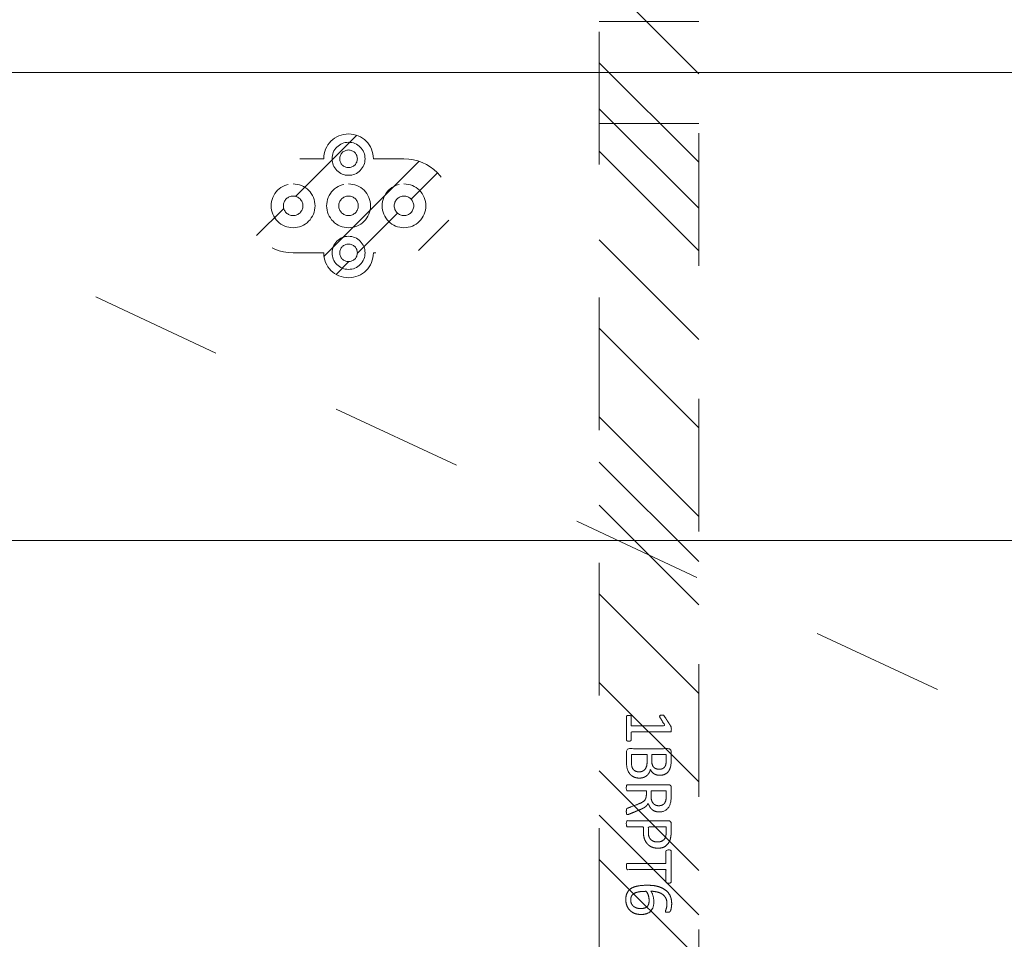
# Model space of a CAD drawing. Header units: inches. Extents: x -467 to -292, y -214 to 28.
# Tile 48 of 81: x -378 to -368, y 9 to 18. Entities that reach past the tile are written whole.
import ezdxf

# ---------------------------------------------------------------- set-up
doc = ezdxf.new("R2010")
doc.units = ezdxf.units.IN
doc.header["$LTSCALE"] = 32
doc.header["$MEASUREMENT"] = 0
doc.linetypes.add('Dash Style-1', pattern=[0.083328, 0.041656, -0.041672])
for name, color, linetype, lineweight in [('DashLine', 7, 'Dash Style-1', 13), ('DashLineFill', 7, 'Dash Style-1', 13), ('Drawing', 7, 'Continuous', 18), ('Metal-DeskStructure', 7, 'Continuous', 13), ('None', 7, 'Continuous', 18), ('SolidLine', 7, 'Continuous', 15)]:
    doc.layers.add(name, color=color, linetype=linetype, lineweight=lineweight)
pattern_1 = [(45, (0, 0), (-1.61302, 1.9357), []), (45, (-1.0608, 1.0608), (-0.472346, 0.416761), [])]

# ---------------------------------------------------------------- blocks, each defined once
blk = doc.blocks.new('Group-25')
at = {"layer": 'SolidLine', "flags": 128}
blk.add_lwpolyline([(12, -12.252), (119.9528, -12.252), (119.9528, -25.5591), (12, -25.5591)], close=True, dxfattribs=at)
blk = doc.blocks.new('Group-26')
at = {"layer": 'None'}
blk.add_blockref('Group-25', (0, 0), dxfattribs=at)
blk = doc.blocks.new('SL Overhead (2D)')
at = {"layer": 'None'}
blk.add_blockref('Group-26', (0, 0), dxfattribs=at)
at = {"layer": 'Drawing', "color": 0, "flags": 1}
for tag in ['Tag', 'Catalog', 'Option1', 'Option2', 'Option3', 'Option4', 'Option5', 'Option6', 'Option7', 'Option8', 'Option9', 'Option10', 'Option11', 'Option12', 'Custom', 'FinishGroup', 'Discount', 'Item2', 'Item3', 'Item6', 'Item8', 'Item9', 'Item10', 'Item12', 'Item13', 'Item16', 'Item18', 'Item19', 'Item20', 'Item21', 'Item22', 'Item23', 'Item24', 'Item25', 'Item1', 'Item4', 'Item5', 'Item7', 'Item11', 'Item14', 'Item15', 'Item17']:
    blk.add_attdef(tag, (-82.6696, -130.5265), '', height=0.00709, dxfattribs=at)
blk = doc.blocks.new('1BPJHN-ShroudBracket (2D)')
at = {"layer": 'DashLineFill', "linetype": 'Continuous', "lineweight": 13}
h = blk.add_hatch(dxfattribs=at)
h.set_pattern_fill('Steel', color=253, style=0, pattern_type=2)
h.set_pattern_definition(pattern_1)
edge = h.paths.add_edge_path()
edge.add_line((0.5571, 0.4724), (0.25, 0.4724))
edge.add_arc((0, 0.4724), 0.25, 0, 180)
edge.add_line((-0.25, 0.4724), (-0.5571, 0.4724))
edge.add_arc((-0.5571, 0), 0.4724, 90, 270)
edge.add_line((-0.5571, -0.4724), (-0.25, -0.4724))
edge.add_arc((0, -0.4724), 0.25, 180, 360)
edge.add_line((0.25, -0.4724), (0.5571, -0.4724))
edge.add_arc((0.5571, 0), 0.4724, 270, 450)
edge.add_line((0.5571, 0.4724), (0.5571, 0.4724))
edge = h.paths.add_edge_path()
edge.add_arc((0, 0), 0.0979, 180, 360)
edge.add_arc((0, 0), 0.0979, 0, 180)
edge.add_line((-0.098, 0), (-0.098, 0))
edge = h.paths.add_edge_path()
edge.add_arc((0, 0.4724), 0.0885, 180, 360)
edge.add_arc((0, 0.4724), 0.0885, 0, 180)
edge.add_line((-0.0885, 0.4724), (-0.0885, 0.4724))
edge = h.paths.add_edge_path()
edge.add_arc((-0.5571, 0), 0.098, 180, 360)
edge.add_arc((-0.5571, 0), 0.098, 0, 180)
edge.add_line((-0.655, 0), (-0.655, 0))
edge = h.paths.add_edge_path()
edge.add_arc((0.5571, 0), 0.098, 180, 360)
edge.add_arc((0.5571, 0), 0.098, 0, 180)
edge.add_line((0.4591, 0), (0.4591, 0))
edge = h.paths.add_edge_path()
edge.add_arc((0, -0.4724), 0.0885, 180, 360)
edge.add_arc((0, -0.4724), 0.0885, 0, 180)
edge.add_line((-0.0885, -0.4724), (-0.0885, -0.4724))
at = {"layer": 'DashLine', "flags": 128}
for points in [[(0, 0.6384), (0.0163, 0.6376), (0.0324, 0.6353), (0.0482, 0.6313), (0.0635, 0.6258), (0.0783, 0.6188), (0.0922, 0.6105), (0.1053, 0.6008), (0.1174, 0.5898), (0.1283, 0.5778), (0.138, 0.5647), (0.1464, 0.5507), (0.1534, 0.536), (0.1589, 0.5206), (0.1628, 0.5048), (0.1652, 0.4887), (0.166, 0.4724), (0.1652, 0.4562), (0.1628, 0.4401), (0.1589, 0.4243), (0.1534, 0.4089), (0.1464, 0.3942), (0.138, 0.3802), (0.1283, 0.3671), (0.1174, 0.3551), (0.1053, 0.3441), (0.0922, 0.3344), (0.0783, 0.326), (0.0635, 0.3191), (0.0482, 0.3136), (0.0324, 0.3096), (0.0163, 0.3072), (0, 0.3064), (-0.0163, 0.3072), (-0.0324, 0.3096), (-0.0482, 0.3136), (-0.0635, 0.3191), (-0.0783, 0.326), (-0.0922, 0.3344), (-0.1053, 0.3441), (-0.1174, 0.3551), (-0.1283, 0.3671), (-0.138, 0.3802), (-0.1464, 0.3942), (-0.1534, 0.4089), (-0.1589, 0.4243), (-0.1628, 0.4401), (-0.1652, 0.4562), (-0.166, 0.4724), (-0.1652, 0.4887), (-0.1628, 0.5048), (-0.1589, 0.5206), (-0.1534, 0.536), (-0.1464, 0.5507), (-0.138, 0.5647), (-0.1283, 0.5778), (-0.1174, 0.5898), (-0.1053, 0.6008), (-0.0922, 0.6105), (-0.0783, 0.6188), (-0.0635, 0.6258), (-0.0482, 0.6313), (-0.0324, 0.6353), (-0.0163, 0.6376)], [(-0.5571, 0.22), (-0.5355, 0.2189), (-0.5142, 0.2158), (-0.4932, 0.2105), (-0.4729, 0.2033), (-0.4534, 0.194), (-0.4349, 0.1829), (-0.4175, 0.1701), (-0.4015, 0.1556), (-0.387, 0.1396), (-0.3742, 0.1222), (-0.3631, 0.1037), (-0.3538, 0.0842), (-0.3466, 0.0639), (-0.3413, 0.0429), (-0.3381, 0.0216), (-0.3371, 0), (-0.3381, -0.0216), (-0.3413, -0.0429), (-0.3466, -0.0639), (-0.3538, -0.0842), (-0.3631, -0.1037), (-0.3742, -0.1222), (-0.387, -0.1396), (-0.4015, -0.1556), (-0.4175, -0.1701), (-0.4349, -0.1829), (-0.4534, -0.194), (-0.4729, -0.2033), (-0.4932, -0.2105), (-0.5142, -0.2158), (-0.5355, -0.2189), (-0.5571, -0.22), (-0.5787, -0.2189), (-0.6, -0.2158), (-0.6209, -0.2105), (-0.6413, -0.2033), (-0.6608, -0.194), (-0.6793, -0.1829), (-0.6967, -0.1701), (-0.7127, -0.1556), (-0.7271, -0.1396), (-0.74, -0.1222), (-0.7511, -0.1037), (-0.7603, -0.0842), (-0.7676, -0.0639), (-0.7729, -0.0429), (-0.776, -0.0216), (-0.7771, 0), (-0.776, 0.0216), (-0.7729, 0.0429), (-0.7676, 0.0639), (-0.7603, 0.0842), (-0.7511, 0.1037), (-0.74, 0.1222), (-0.7271, 0.1396), (-0.7127, 0.1556), (-0.6967, 0.1701), (-0.6793, 0.1829), (-0.6608, 0.194), (-0.6413, 0.2033), (-0.6209, 0.2105), (-0.6, 0.2158), (-0.5787, 0.2189)], [(0, 0.22), (0.0216, 0.2189), (0.0429, 0.2158), (0.0639, 0.2105), (0.0842, 0.2033), (0.1037, 0.194), (0.1222, 0.1829), (0.1396, 0.1701), (0.1556, 0.1556), (0.1701, 0.1396), (0.1829, 0.1222), (0.194, 0.1037), (0.2033, 0.0842), (0.2105, 0.0639), (0.2158, 0.0429), (0.2189, 0.0216), (0.22, 0), (0.2189, -0.0216), (0.2158, -0.0429), (0.2105, -0.0639), (0.2033, -0.0842), (0.194, -0.1037), (0.1829, -0.1222), (0.1701, -0.1396), (0.1556, -0.1556), (0.1396, -0.1701), (0.1222, -0.1829), (0.1037, -0.194), (0.0842, -0.2033), (0.0639, -0.2105), (0.0429, -0.2158), (0.0216, -0.2189), (0, -0.22), (-0.0216, -0.2189), (-0.0429, -0.2158), (-0.0639, -0.2105), (-0.0842, -0.2033), (-0.1037, -0.194), (-0.1222, -0.1829), (-0.1396, -0.1701), (-0.1556, -0.1556), (-0.1701, -0.1396), (-0.1829, -0.1222), (-0.194, -0.1037), (-0.2033, -0.0842), (-0.2105, -0.0639), (-0.2158, -0.0429), (-0.2189, -0.0216), (-0.22, 0), (-0.2189, 0.0216), (-0.2158, 0.0429), (-0.2105, 0.0639), (-0.2033, 0.0842), (-0.194, 0.1037), (-0.1829, 0.1222), (-0.1701, 0.1396), (-0.1556, 0.1556), (-0.1396, 0.1701), (-0.1222, 0.1829), (-0.1037, 0.194), (-0.0842, 0.2033), (-0.0639, 0.2105), (-0.0429, 0.2158), (-0.0216, 0.2189)], [(0.5571, 0.22), (0.5787, 0.2189), (0.6, 0.2158), (0.6209, 0.2105), (0.6413, 0.2033), (0.6608, 0.194), (0.6793, 0.1829), (0.6967, 0.1701), (0.7127, 0.1556), (0.7271, 0.1396), (0.74, 0.1222), (0.7511, 0.1037), (0.7603, 0.0842), (0.7676, 0.0639), (0.7729, 0.0429), (0.776, 0.0216), (0.7771, 0), (0.776, -0.0216), (0.7729, -0.0429), (0.7676, -0.0639), (0.7603, -0.0842), (0.7511, -0.1037), (0.74, -0.1222), (0.7271, -0.1396), (0.7127, -0.1556), (0.6967, -0.1701), (0.6793, -0.1829), (0.6608, -0.194), (0.6413, -0.2033), (0.6209, -0.2105), (0.6, -0.2158), (0.5787, -0.2189), (0.5571, -0.22), (0.5355, -0.2189), (0.5142, -0.2158), (0.4932, -0.2105), (0.4729, -0.2033), (0.4534, -0.194), (0.4349, -0.1829), (0.4175, -0.1701), (0.4015, -0.1556), (0.387, -0.1396), (0.3742, -0.1222), (0.3631, -0.1037), (0.3538, -0.0842), (0.3466, -0.0639), (0.3413, -0.0429), (0.3381, -0.0216), (0.3371, 0), (0.3381, 0.0216), (0.3413, 0.0429), (0.3466, 0.0639), (0.3538, 0.0842), (0.3631, 0.1037), (0.3742, 0.1222), (0.387, 0.1396), (0.4015, 0.1556), (0.4175, 0.1701), (0.4349, 0.1829), (0.4534, 0.194), (0.4729, 0.2033), (0.4932, 0.2105), (0.5142, 0.2158), (0.5355, 0.2189)], [(0.5571, 0.0979), (0.5667, 0.0975), (0.5762, 0.0961), (0.5855, 0.0937), (0.5946, 0.0905), (0.6033, 0.0864), (0.6115, 0.0814), (0.6192, 0.0757), (0.6263, 0.0693), (0.6328, 0.0621), (0.6385, 0.0544), (0.6435, 0.0462), (0.6476, 0.0375), (0.6508, 0.0284), (0.6532, 0.0191), (0.6546, 0.0096), (0.655, 0), (0.6546, -0.0096), (0.6532, -0.0191), (0.6508, -0.0284), (0.6476, -0.0375), (0.6435, -0.0462), (0.6385, -0.0544), (0.6328, -0.0621), (0.6263, -0.0693), (0.6192, -0.0757), (0.6115, -0.0814), (0.6033, -0.0864), (0.5946, -0.0905), (0.5855, -0.0937), (0.5762, -0.0961), (0.5667, -0.0975), (0.5571, -0.098), (0.5475, -0.0975), (0.538, -0.0961), (0.5287, -0.0937), (0.5196, -0.0905), (0.5109, -0.0864), (0.5027, -0.0814), (0.4949, -0.0757), (0.4878, -0.0693), (0.4814, -0.0621), (0.4756, -0.0544), (0.4707, -0.0462), (0.4666, -0.0375), (0.4634, -0.0284), (0.461, -0.0191), (0.4596, -0.0096), (0.4591, 0), (0.4596, 0.0096), (0.461, 0.0191), (0.4634, 0.0284), (0.4666, 0.0375), (0.4707, 0.0462), (0.4756, 0.0544), (0.4814, 0.0621), (0.4878, 0.0693), (0.4949, 0.0757), (0.5027, 0.0814), (0.5109, 0.0864), (0.5196, 0.0905), (0.5287, 0.0937), (0.538, 0.0961), (0.5475, 0.0975)], [(0, -0.3064), (0.0163, -0.3072), (0.0324, -0.3096), (0.0482, -0.3136), (0.0635, -0.3191), (0.0783, -0.326), (0.0922, -0.3344), (0.1053, -0.3441), (0.1174, -0.3551), (0.1283, -0.3671), (0.138, -0.3802), (0.1464, -0.3942), (0.1534, -0.4089), (0.1589, -0.4243), (0.1628, -0.4401), (0.1652, -0.4562), (0.166, -0.4724), (0.1652, -0.4887), (0.1628, -0.5048), (0.1589, -0.5206), (0.1534, -0.536), (0.1464, -0.5507), (0.138, -0.5647), (0.1283, -0.5778), (0.1174, -0.5898), (0.1053, -0.6008), (0.0922, -0.6105), (0.0783, -0.6188), (0.0635, -0.6258), (0.0482, -0.6313), (0.0324, -0.6353), (0.0163, -0.6376), (0, -0.6384), (-0.0163, -0.6376), (-0.0324, -0.6353), (-0.0482, -0.6313), (-0.0635, -0.6258), (-0.0783, -0.6188), (-0.0922, -0.6105), (-0.1053, -0.6008), (-0.1174, -0.5898), (-0.1283, -0.5778), (-0.138, -0.5647), (-0.1464, -0.5507), (-0.1534, -0.536), (-0.1589, -0.5206), (-0.1628, -0.5048), (-0.1652, -0.4887), (-0.166, -0.4724), (-0.1652, -0.4562), (-0.1628, -0.4401), (-0.1589, -0.4243), (-0.1534, -0.4089), (-0.1464, -0.3942), (-0.138, -0.3802), (-0.1283, -0.3671), (-0.1174, -0.3551), (-0.1053, -0.3441), (-0.0922, -0.3344), (-0.0783, -0.326), (-0.0635, -0.3191), (-0.0482, -0.3136), (-0.0324, -0.3096), (-0.0163, -0.3072)]]:
    blk.add_lwpolyline(points, close=True, dxfattribs=at)
at = {"layer": 'DashLineFill', "flags": 128}
for points in [[(0.5571, 0.4724), (0.25, 0.4724, 1), (-0.25, 0.4724), (-0.5571, 0.4724, 1), (-0.5571, -0.4724), (-0.25, -0.4724, 1), (0.25, -0.4724), (0.5571, -0.4724, 1), (0.5571, 0.4724)], [(-0.0885, 0.4724, 1), (0.0885, 0.4724, 1), (-0.0885, 0.4724)], [(-0.655, 0, 1), (-0.4591, 0, 1), (-0.655, 0)], [(-0.098, 0, 1), (0.0979, 0, 1), (-0.098, 0)], [(0.4591, 0, 1), (0.655, 0, 1), (0.4591, 0)], [(-0.0885, -0.4724, 1), (0.0885, -0.4724, 1), (-0.0885, -0.4724)]]:
    blk.add_lwpolyline(points, format="xyb", close=True, dxfattribs=at)
blk = doc.blocks.new('Group-35')
at = {"layer": 'SolidLine', "color": 7}
blk.add_blockref('1BPJHN-ShroudBracket (2D)', (19.5, -10.1969), dxfattribs=at)
blk = doc.blocks.new('Group-54')
at = {"layer": 'DashLine'}
blk.add_line((12.126, -8.8583), (30.0975, -17.2385), dxfattribs=at)
at = {"layer": 'SolidLine', "flags": 128}
blk.add_lwpolyline([(12.126, -8.1102), (31.9554, -8.1102), (31.9554, -8.8583), (12.126, -8.8583)], close=True, dxfattribs=at)
blk = doc.blocks.new('Group-76')
at = {"layer": 'Metal-DeskStructure', "color": 7}
for points, knots in [([(9.5891, -0.2025), (9.5891, -0.2099), (9.5863, -0.2238), (9.578, -0.2265), (9.459, -0.2265), (9.3399, -0.2265), (9.3363, -0.2247), (9.3326, -0.2192), (9.3307, -0.2099), (9.3307, -0.197), (9.3326, -0.1878), (9.3344, -0.1822), (9.3399, -0.1785), (9.3889, -0.1785), (9.4359, -0.1785), (9.4359, -0.0088), (9.4359, 0.161), (9.3925, 0.1352), (9.3492, 0.1093), (9.3436, 0.1075), (9.3344, 0.1057), (9.3307, 0.1093), (9.3289, 0.1204), (9.3289, 0.1329), (9.3289, 0.1426), (9.3307, 0.1481), (9.3344, 0.1518), (9.3381, 0.1536), (9.3898, 0.1869), (9.4414, 0.2201), (9.4433, 0.2219), (9.447, 0.2219), (9.4525, 0.2238), (9.4696, 0.2238), (9.4876, 0.2238), (9.4931, 0.2201), (9.495, 0.2164), (9.495, 0.018), (9.495, -0.1785), (9.5356, -0.1785), (9.5799, -0.1785), (9.5836, -0.1822), (9.5872, -0.1878), (9.5891, -0.197), (9.5891, -0.2025)], [0, 0, 0, 0.00261, 0.007831, 0.010441, 0.176195, 0.178805, 0.181415, 0.184026, 0.186636, 0.188594, 0.190551, 0.192509, 0.194467, 0.244389, 0.244389, 0.424498, 0.424498, 0.47805, 0.47805, 0.484241, 0.490432, 0.496622, 0.502813, 0.507071, 0.510941, 0.514811, 0.518682, 0.518682, 0.576295, 0.576295, 0.578743, 0.58119, 0.583638, 0.590247, 0.593184, 0.596122, 0.599059, 0.911881, 0.911881, 0.976501, 0.982376, 0.988251, 0.994125, 1, 1, 1]), ([(9.9602, -0.0973), (9.9602, -0.1195), (9.9491, -0.1546), (9.9307, -0.1841), (9.903, -0.2044), (9.8532, -0.2265), (9.7461, -0.2265), (9.6797, -0.2265), (9.6649, -0.2155), (9.6649, -0.0023), (9.6649, 0.2108), (9.6797, 0.2219), (9.7378, 0.2219), (9.8292, 0.2219), (9.8808, 0.2053), (9.9141, 0.1776), (9.9325, 0.1352), (9.9325, 0.0927), (9.9251, 0.0632), (9.9104, 0.0392), (9.8864, 0.0189), (9.8735, 0.0134), (9.8919, 0.0097), (9.9233, -0.0088), (9.9473, -0.0364), (9.9602, -0.0752), (9.9602, -0.0973)], [0, 0, 0, 0.031455, 0.06291, 0.094366, 0.125821, 0.188731, 0.266159, 0.275837, 0.285516, 0.435531, 0.44521, 0.454888, 0.521427, 0.574659, 0.627891, 0.681123, 0.734355, 0.762747, 0.791139, 0.819531, 0.847924, 0.847924, 0.885943, 0.923962, 0.961981, 1, 1, 1]), ([(10.3265, -0.2173), (10.3265, -0.221), (10.3247, -0.2247), (10.3173, -0.2265), (10.3044, -0.2284), (10.2859, -0.2284), (10.2748, -0.2265), (10.2675, -0.2247), (10.2638, -0.2192), (10.2619, -0.2136), (10.2416, -0.161), (10.2213, -0.1084), (10.2139, -0.09), (10.1992, -0.0604), (10.177, -0.0383), (10.1475, -0.0272), (10.1078, -0.0272), (10.0885, -0.0272), (10.0885, -0.1223), (10.0885, -0.221), (10.0848, -0.2247), (10.0774, -0.2265), (10.0663, -0.2284), (10.0497, -0.2284), (10.0386, -0.2265), (10.0312, -0.2247), (10.0276, -0.221), (10.0276, -0.0097), (10.0276, 0.2108), (10.0423, 0.2219), (10.0977, 0.2219), (10.1623, 0.2219), (10.1844, 0.2201), (10.1936, 0.2182), (10.2195, 0.2145), (10.2601, 0.1942), (10.2859, 0.1647), (10.3007, 0.126), (10.3007, 0.0817), (10.2878, 0.0448), (10.2656, 0.0171), (10.2324, -0.0014), (10.2139, -0.0088), (10.225, -0.0143), (10.2435, -0.0291), (10.2582, -0.0494), (10.2712, -0.077), (10.2785, -0.0937), (10.2988, -0.1426), (10.3191, -0.1915), (10.3247, -0.2044), (10.3265, -0.2155), (10.3265, -0.2173)], [0, 0, 0, 0.004018, 0.008035, 0.012053, 0.01607, 0.020088, 0.024105, 0.028123, 0.03214, 0.03214, 0.070951, 0.070951, 0.084634, 0.098317, 0.112001, 0.125684, 0.138745, 0.138745, 0.202807, 0.205295, 0.207782, 0.21027, 0.212758, 0.214748, 0.216739, 0.218729, 0.220719, 0.332671, 0.339637, 0.346603, 0.391882, 0.407555, 0.423229, 0.423229, 0.466696, 0.510164, 0.553631, 0.597099, 0.640566, 0.684033, 0.727501, 0.770968, 0.770968, 0.798042, 0.825115, 0.852188, 0.879262, 0.879262, 0.958132, 0.958132, 0.979066, 1, 1, 1]), ([(10.6645, 0.0909), (10.6645, 0.0558), (10.6424, 0.0023), (10.6018, -0.0346), (10.5427, -0.0567), (10.4753, -0.0567), (10.4504, -0.0567), (10.4504, -0.137), (10.4504, -0.221), (10.4467, -0.2247), (10.4394, -0.2265), (10.4283, -0.2284), (10.4117, -0.2284), (10.4006, -0.2265), (10.3932, -0.2247), (10.3895, -0.221), (10.3895, -0.0106), (10.3895, 0.209), (10.4043, 0.2219), (10.4615, 0.2219), (10.5242, 0.2219), (10.5501, 0.2182), (10.587, 0.2108), (10.6239, 0.1887), (10.6516, 0.1573), (10.6645, 0.1149), (10.6645, 0.0909)], [0, 0, 0, 0.066268, 0.132535, 0.198803, 0.26507, 0.303966, 0.303966, 0.429297, 0.43506, 0.440822, 0.446584, 0.452347, 0.456957, 0.461567, 0.466177, 0.470786, 0.728938, 0.745073, 0.761208, 0.845107, 0.870922, 0.896738, 0.922553, 0.948369, 0.974184, 1, 1, 1]), ([(11.0144, 0.1961), (11.0144, 0.1901), (11.0144, 0.1795), (11.0108, 0.1739), (11.0052, 0.1702), (10.9406, 0.1702), (10.8779, 0.1702), (10.8779, -0.0235), (10.8779, -0.221), (10.8742, -0.2247), (10.8668, -0.2265), (10.8557, -0.2284), (10.8391, -0.2284), (10.828, -0.2265), (10.8207, -0.2247), (10.817, -0.221), (10.817, -0.0235), (10.817, 0.1702), (10.7542, 0.1702), (10.6896, 0.1702), (10.6841, 0.1739), (10.6823, 0.1795), (10.6804, 0.1887), (10.6804, 0.2016), (10.6823, 0.2127), (10.6841, 0.2182), (10.6896, 0.2219), (10.8474, 0.2219), (11.0052, 0.2219), (11.0108, 0.2182), (11.0144, 0.2127), (11.0144, 0.2016), (11.0144, 0.1961)], [0, 0, 0, 0.003046, 0.005389, 0.007733, 0.010076, 0.089744, 0.089744, 0.335779, 0.340465, 0.345152, 0.349838, 0.354524, 0.360382, 0.36624, 0.372099, 0.377957, 0.6855, 0.6855, 0.785085, 0.788014, 0.790943, 0.793872, 0.796801, 0.798998, 0.801195, 0.803391, 0.805588, 0.991213, 0.99341, 0.995606, 0.997803, 1, 1, 1]), ([(11.3301, -0.0807), (11.3301, -0.1103), (11.3135, -0.1656), (11.2747, -0.2081), (11.2175, -0.2339), (11.1511, -0.2339), (11.1086, -0.2192), (11.0754, -0.1933), (11.0551, -0.1564), (11.0422, -0.1084), (11.0367, -0.0512), (11.0367, 0.0097), (11.045, 0.0983), (11.0865, 0.1702), (11.1271, 0.2072), (11.1843, 0.2275), (11.236, 0.2275), (11.2618, 0.2238), (11.2839, 0.2201), (11.2987, 0.2127), (11.3042, 0.209), (11.3061, 0.2053), (11.3079, 0.1998), (11.3079, 0.1864), (11.3079, 0.1675), (11.3024, 0.1647), (11.295, 0.1647), (11.2821, 0.1702), (11.2636, 0.1758), (11.236, 0.1795), (11.1861, 0.1795), (11.14, 0.1536), (11.1105, 0.1093), (11.0976, 0.0503), (11.0957, 0.0189), (11.1049, 0.0245), (11.1271, 0.0355), (11.1548, 0.0429), (11.1843, 0.0484), (11.2378, 0.0484), (11.2876, 0.0281), (11.3172, -0.0069), (11.3301, -0.0531), (11.3301, -0.0807)], [0, 0, 0, 0.047284, 0.094569, 0.141853, 0.189137, 0.222912, 0.256686, 0.290461, 0.324235, 0.35801, 0.391784, 0.42357, 0.487141, 0.518927, 0.550713, 0.582499, 0.593093, 0.603687, 0.61428, 0.624874, 0.635468, 0.646062, 0.656655, 0.684464, 0.710949, 0.724191, 0.737433, 0.750675, 0.763918, 0.77716, 0.803647, 0.830135, 0.856622, 0.883109, 0.883109, 0.892179, 0.901248, 0.910318, 0.919387, 0.93954, 0.959693, 0.979847, 1, 1, 1]), ([(9.8716, 0.102), (9.8716, 0.1186), (9.8624, 0.1444), (9.8421, 0.1629), (9.8107, 0.1721), (9.7553, 0.1721), (9.724, 0.1721), (9.724, 0.1001), (9.724, 0.0281), (9.7581, 0.0281), (9.8144, 0.0281), (9.8439, 0.0392), (9.8624, 0.0595), (9.8716, 0.0872), (9.8716, 0.102)], [0, 0, 0, 0.074499, 0.148998, 0.223496, 0.297995, 0.395417, 0.395417, 0.61891, 0.61891, 0.724928, 0.793696, 0.862464, 0.931232, 1, 1, 1]), ([(10.2379, 0.0964), (10.2379, 0.1241), (10.2139, 0.1592), (10.1863, 0.1684), (10.177, 0.1702), (10.1549, 0.1721), (10.1134, 0.1721), (10.0885, 0.1721), (10.0885, 0.0964), (10.0885, 0.0208), (10.1171, 0.0208), (10.1697, 0.0208), (10.2029, 0.0318), (10.2269, 0.054), (10.2379, 0.0817), (10.2379, 0.0964)], [0, 0, 0, 0.142515, 0.285031, 0.285031, 0.330993, 0.376955, 0.445899, 0.445899, 0.655281, 0.655281, 0.734439, 0.800829, 0.867219, 0.93361, 1, 1, 1]), ([(10.6018, 0.0854), (10.6018, 0.113), (10.5815, 0.1499), (10.5519, 0.1666), (10.5206, 0.1721), (10.4772, 0.1721), (10.4504, 0.1721), (10.4504, 0.0826), (10.4504, -0.0069), (10.4772, -0.0069), (10.5298, -0.0069), (10.5667, 0.006), (10.5907, 0.0318), (10.6018, 0.0651), (10.6018, 0.0854)], [0, 0, 0, 0.053098, 0.106195, 0.159293, 0.212391, 0.297937, 0.297937, 0.584068, 0.584068, 0.669615, 0.752211, 0.834807, 0.917404, 1, 1, 1]), ([(11.271, -0.0863), (11.271, -0.0678), (11.2636, -0.0346), (11.2433, -0.0106), (11.2138, 0.0005), (11.1769, 0.0005), (11.1511, -0.0032), (11.1271, -0.0106), (11.1068, -0.0217), (11.0976, -0.0291), (11.0976, -0.0734), (11.1086, -0.1324), (11.1308, -0.1693), (11.1621, -0.1841), (11.2064, -0.1841), (11.2397, -0.1675), (11.26, -0.1398), (11.271, -0.1047), (11.271, -0.0863)], [0, 0, 0, 0.044843, 0.089687, 0.13453, 0.179374, 0.20352, 0.227667, 0.251813, 0.27596, 0.27596, 0.366465, 0.45697, 0.547475, 0.63798, 0.728485, 0.81899, 0.909495, 1, 1, 1]), ([(9.8974, -0.101), (9.8974, -0.0807), (9.8845, -0.0512), (9.8605, -0.0309), (9.8236, -0.0198), (9.76, -0.0198), (9.724, -0.0198), (9.724, -0.0983), (9.724, -0.1767), (9.7673, -0.1767), (9.8513, -0.1767), (9.8845, -0.149), (9.8974, -0.1195), (9.8974, -0.101)], [0, 0, 0, 0.079156, 0.158312, 0.237468, 0.316624, 0.419526, 0.419526, 0.643799, 0.643799, 0.767809, 0.883905, 0.941952, 1, 1, 1])]:
    blk.add_open_spline(points, degree=2, knots=knots, dxfattribs=at)
blk = doc.blocks.new('1BRPT6-LeftBeam (2D)')
at = {"layer": 'DashLineFill', "linetype": 'Continuous', "lineweight": 13}
h = blk.add_hatch(dxfattribs=at)
h.set_pattern_fill('Steel', color=253, style=0, pattern_type=2)
h.set_pattern_definition(pattern_1)
h.paths.add_polyline_path([(-1.8504, 0.5), (20.4724, 0.5), (20.4724, -0.5), (-1.8504, -0.5)])
at = {"layer": 'DashLineFill'}
for p, q in [((2.3622, -0.5), (2.3622, 0.5)), ((3.3858, -0.5), (3.3858, 0.5))]:
    blk.add_line(p, q, dxfattribs=at)
at = {"layer": 'DashLineFill', "flags": 128}
blk.add_lwpolyline([(-1.8504, 0.5), (20.4724, 0.5), (20.4724, -0.5), (-1.8504, -0.5)], close=True, dxfattribs=at)
at = {"layer": 'Metal-DeskStructure', "color": 7}
blk.add_blockref('Group-76', (0, 0), dxfattribs=at)
blk = doc.blocks.new('StructEnd-L3 (2D)')
at = {"layer": 'Metal-DeskStructure', "color": 7}
blk.add_blockref('1BRPT6-LeftBeam (2D)', (0.0006, 14.2126), dxfattribs=at)
blk = doc.blocks.new('Group-90')
at = {"layer": 'None'}
for name in ['Group-54', 'Group-35']:
    blk.add_blockref(name, (0, 0), dxfattribs=at)
at = {"layer": 'SolidLine', "color": 7, "rotation": 270}
blk.add_blockref('StructEnd-L3 (2D)', (8.3071, -5.9843), dxfattribs=at)
blk = doc.blocks.new('SL Runoff Utility L Desk2 (2D)')
at = {"layer": 'None'}
blk.add_blockref('Group-90', (0, 0), dxfattribs=at)
at = {"layer": 'Drawing', "color": 0, "flags": 1}
for tag in ['Tag', 'Catalog', 'Option1', 'Option2', 'Option3', 'Option4', 'Option5', 'Option6', 'Option7', 'Option8', 'Option9', 'Option10', 'Option11', 'Option12', 'Custom', 'FinishGroup', 'Discount', 'Item2', 'Item3', 'Item6', 'Item9', 'Item10', 'Item12', 'Item13', 'Item16', 'Item19', 'Item20', 'Item21', 'Item22', 'Item23', 'Item24', 'Item25', 'Item8', 'Item18', 'Item1', 'Item4', 'Item5', 'Item7', 'Item11', 'Item14', 'Item15', 'Item17']:
    blk.add_attdef(tag, (-39.5672, -45.141), '', height=0.00709, dxfattribs=at)

msp = doc.modelspace()

# ---------------------------------------------------------------- block references
at = {"layer": 'Drawing'}
msp.add_blockref('SL Overhead (2D)', (-442.1289, 38.4764), dxfattribs=at)

# ---------------------------------------------------------------- next in the draw order: block references
msp.add_blockref('SL Runoff Utility L Desk2 (2D)', (-394.1446, 26.4764), dxfattribs=at)

doc.saveas('drawing.dxf')
